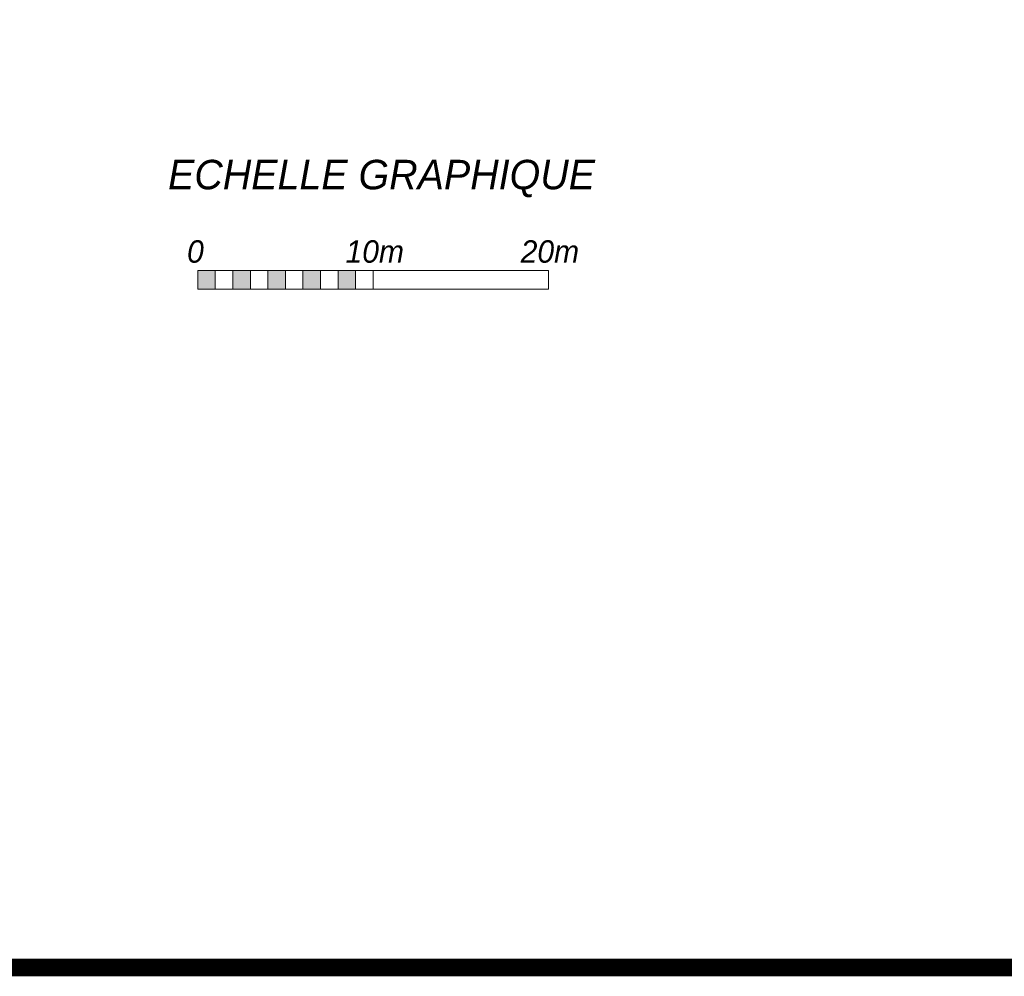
# Model space of a CAD drawing. Header units: centimetres. Extents: x 100159 to 225226, y -81380 to -23241.
# Tile 8 of 256: x 203075 to 208689, y -81380 to -75925. Entities that reach past the tile are written whole.
import ezdxf

# ---------------------------------------------------------------- set-up
doc = ezdxf.new("R2010")
doc.units = ezdxf.units.CM
doc.layers.get('0').update_dxf_attribs({"lineweight": 5})
doc.layers.add('DDL- CLOISONS DOUBLAGES', color=1, linetype='Continuous', lineweight=5)
doc.layers.add('DDL-TEXTE', color=7, linetype='Continuous', lineweight=9)
doc.styles.add('Century Gothic italic', font='GOTHICI.TTF')

msp = doc.modelspace()

# ---------------------------------------------------------------- hatches: boundary and pattern name
at = {"layer": 'DDL-TEXTE', "linetype": 'Continuous'}
h = msp.add_hatch(dxfattribs=at)
h.set_pattern_fill('ANGLE', color=256)
h.set_pattern_definition([(0, (5087.5075, -21656.213), (0, 6.985), [5.08, -1.905]), (90, (5087.5075, -21656.213), (-6.985, 4e-16), [5.08, -1.905])])
h.paths.add_polyline_path([(204090.3, -77461.3), (204190.3, -77461.3), (204190.3, -77355.7), (204090.3, -77355.7)])
h.paths.add_polyline_path([(204390.3, -77355.7), (204290.3, -77355.7), (204290.3, -77461.3), (204390.3, -77461.3)])
h.paths.add_polyline_path([(204590.3, -77355.7), (204490.3, -77355.7), (204490.3, -77461.3), (204590.3, -77461.3)])
h.paths.add_polyline_path([(204690.3, -77461.3), (204790.3, -77461.3), (204790.3, -77355.7), (204690.3, -77355.7)])
h.paths.add_polyline_path([(204990.3, -77461.3), (204990.3, -77355.7), (204890.3, -77355.7), (204890.3, -77461.3)])

# ---------------------------------------------------------------- linework, layer by layer
at = {"linetype": 'Continuous'}
for p, q in [((204190.3, -77461.3), (204190.3, -77355.7)), ((204290.3, -77461.3), (204290.3, -77355.7)), ((204390.3, -77461.3), (204390.3, -77355.7)), ((204490.3, -77461.3), (204490.3, -77355.7)), ((204590.3, -77461.3), (204590.3, -77355.7)), ((204690.3, -77461.3), (204690.3, -77355.7)), ((204790.3, -77461.3), (204790.3, -77355.7)), ((204890.3, -77461.3), (204890.3, -77355.7)), ((204990.3, -77461.3), (204990.3, -77355.7)), ((205090.3, -77461.3), (205090.3, -77355.7)), ((206090.3, -77461.3), (206090.3, -77355.7))]:
    msp.add_line(p, q, dxfattribs=at)
at = {"layer": 'DDL- CLOISONS DOUBLAGES', "const_width": 100}
msp.add_lwpolyline([(225175.9, -27884.5), (181889, -27884.5), (181889, -81330), (225175.9, -81330)], close=True, dxfattribs=at)
at = {"layer": 'DDL-TEXTE', "linetype": 'Continuous'}
msp.add_line((205090.3, -77355.7), (205090.3, -77355.7), dxfattribs=at)
msp.add_lwpolyline([(204090.3, -77355.7), (206090.3, -77355.7), (206090.3, -77461.3), (204090.3, -77461.3)], close=True, dxfattribs=at)

# ---------------------------------------------------------------- texts
at = {"layer": 'DDL-TEXTE', "linetype": 'Continuous', "attachment_point": 1, "style": 'Century Gothic italic'}
for s, width, gutter_width, insert, char_height in [('ECHELLE GRAPHIQUE', 11305.455, 22.5, (203920.9, -76723.8), 168), ('0                 10m              20m', 7536.97, 15, (204029.4, -77182.5), 128)]:
    msp.add_mtext_dynamic_manual_height_columns(s, width=width, gutter_width=gutter_width, heights=[0], dxfattribs=dict(at, insert=insert, char_height=char_height))

doc.saveas('drawing.dxf')
